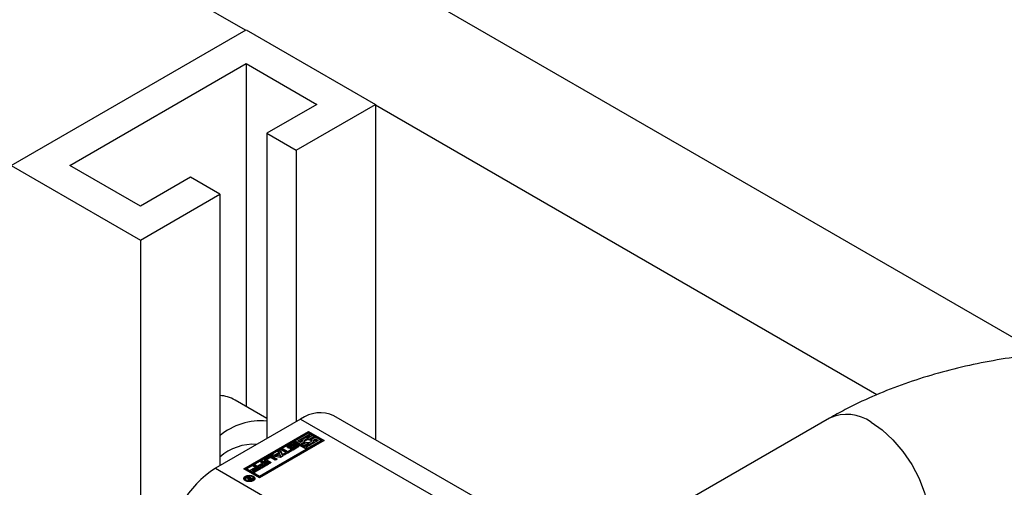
# Model space of a CAD drawing. Header units: millimetres. Extents: x 0 to 25230, y 0 to 17820.
# Tile 241 of 244: x 22560 to 22915, y 16567 to 16735. Entities that reach past the tile are written whole.
import ezdxf

# ---------------------------------------------------------------- set-up
doc = ezdxf.new("R2010")
doc.units = ezdxf.units.MM
doc.linetypes.add('SLD-Sólida', pattern=[0])
doc.layers.add('REFERÊNCIAS', color=9, linetype='SLD-Sólida')

msp = doc.modelspace()

# ---------------------------------------------------------------- linework, layer by layer
at = {"color": 7, "linetype": 'SLD-Sólida', "lineweight": 25, "ltscale": 30}
for p, q in [((22556.51, 16682.75), (22641.36, 16731.73)), ((22641.36, 16731.73), (22688.03, 16704.79)), ((22577.72, 16682.75), (22641.36, 16719.48)), ((22641.36, 16719.48), (22666.82, 16704.79)), ((22641.36, 16719.48), (22641.36, 16595.71)), ((22666.82, 16704.79), (22648.79, 16694.38)), ((22659.39, 16688.26), (22688.03, 16704.79)), ((22688.03, 16704.79), (22688.03, 16583.69)), ((22648.79, 16694.38), (22659.39, 16688.26)), ((22648.79, 16694.38), (22648.79, 16584.15)), ((22659.39, 16688.26), (22659.39, 16590.27)), ((22556.51, 16682.75), (22603.18, 16655.8)), ((22603.18, 16668.05), (22577.72, 16682.75)), ((22621.21, 16678.46), (22603.18, 16668.05)), ((22631.82, 16672.34), (22621.21, 16678.46)), ((22603.18, 16655.8), (22631.82, 16672.34)), ((22631.82, 16672.34), (22631.82, 16574.35)), ((22603.18, 16655.8), (22603.18, 16447.94)), ((22648.79, 16591.42), (22637.3, 16598.05)), ((22660.98, 16591.19), (22630.22, 16573.43)), ((22660.98, 16591.19), (22711.26, 16562.17)), ((22723.26, 16563.35), (22672.98, 16592.38)), ((22851.92, 16591.54), (22763.18, 16540.31)), ((22640.51, 16573.25), (22663.85, 16586.72)), ((22663.85, 16586.72), (22669.42, 16583.5)), ((22663.85, 16586.72), (22663.85, 16586.23)), ((22663.85, 16586.23), (22640.94, 16573)), ((22658.44, 16582.99), (22641.56, 16573.25)), ((22669.42, 16583.5), (22646.08, 16570.03)), ((22662.96, 16580.38), (22658.44, 16582.99)), ((22663.85, 16586.11), (22658.97, 16583.3)), ((22658.97, 16583.3), (22660.96, 16582.14)), ((22658.97, 16582.81), (22658.97, 16583.3)), ((22660.02, 16583.3), (22664.37, 16585.81)), ((22660.96, 16582.75), (22660.02, 16583.3)), ((22660.44, 16583.05), (22661.78, 16583.82)), ((22661.68, 16583.16), (22660.96, 16582.75)), ((22660.96, 16582.14), (22662.54, 16583.05)), ((22661.64, 16583.4), (22661.64, 16583.14)), ((22662.54, 16582.56), (22662.54, 16583.05)), ((22662.94, 16584.49), (22664.37, 16585.32)), ((22667.32, 16583.5), (22662.96, 16580.99)), ((22663.49, 16580.69), (22668.37, 16583.5)), ((22663.49, 16580.2), (22668.37, 16583.01)), ((22663.85, 16586.23), (22668.99, 16583.26)), ((22664.37, 16585.81), (22663.85, 16586.11)), ((22665.32, 16585.26), (22664.07, 16584.54)), ((22664.27, 16584.05), (22665.84, 16584.96)), ((22664.27, 16583.56), (22665.84, 16584.47)), ((22664.27, 16583.56), (22664.27, 16584.05)), ((22664.37, 16585.32), (22664.37, 16585.81)), ((22666.37, 16584.66), (22664.79, 16583.75)), ((22664.79, 16583.26), (22664.79, 16583.75)), ((22664.79, 16583.26), (22664.87, 16583.15)), ((22665.84, 16584.96), (22665.32, 16585.26)), ((22665.65, 16583.63), (22666.37, 16584.05)), ((22665.69, 16583.17), (22666.37, 16583.56)), ((22665.69, 16582.91), (22665.69, 16583.4)), ((22665.84, 16584.47), (22665.84, 16584.96)), ((22668.37, 16583.5), (22666.37, 16584.66)), ((22666.37, 16584.05), (22667.32, 16583.5)), ((22666.37, 16583.56), (22666.37, 16584.05)), ((22666.37, 16583.56), (22666.89, 16583.26)), ((22668.37, 16583.01), (22668.37, 16583.5)), ((22646.08, 16570.64), (22662.96, 16580.38)), ((22646.08, 16570.15), (22662.96, 16579.89)), ((22652.92, 16579.46), (22653.68, 16579.9)), ((22653.09, 16579.14), (22652.92, 16579.46)), ((22653.68, 16579.9), (22654.71, 16577.96)), ((22653.68, 16579.41), (22653.68, 16579.9)), ((22653.98, 16580.07), (22654.69, 16580.49)), ((22655.63, 16579.12), (22653.98, 16580.07)), ((22654.4, 16579.83), (22654.69, 16580)), ((22654.69, 16580.49), (22656.35, 16579.53)), ((22654.69, 16580), (22654.69, 16580.49)), ((22654.69, 16580), (22656.35, 16579.04)), ((22657.86, 16579.78), (22655.2, 16578.24)), ((22656.43, 16581.08), (22656.24, 16580.93)), ((22656.35, 16579.53), (22657.32, 16580.09)), ((22656.35, 16579.04), (22657.32, 16579.6)), ((22656.35, 16579.04), (22656.35, 16579.53)), ((22656.43, 16581.57), (22657.74, 16582.33)), ((22656.43, 16581.08), (22657.74, 16581.84)), ((22656.43, 16581.08), (22656.43, 16581.57)), ((22656.96, 16581.14), (22656.96, 16580.65)), ((22656.96, 16580.63), (22656.96, 16581.12)), ((22656.96, 16580.63), (22656.96, 16580.62)), ((22658.22, 16581.94), (22657.09, 16581.3)), ((22657.1, 16580.61), (22657.1, 16581.05)), ((22657.22, 16580.61), (22657.22, 16581.07)), ((22657.29, 16580.28), (22657.84, 16580.6)), ((22657.32, 16580.09), (22657.86, 16579.78)), ((22657.32, 16579.6), (22657.32, 16580.09)), ((22657.32, 16579.6), (22657.44, 16579.54)), ((22657.36, 16580.63), (22657.37, 16580.63)), ((22657.37, 16581.12), (22658.63, 16581.82)), ((22657.37, 16580.63), (22658.63, 16581.33)), ((22657.37, 16580.63), (22657.37, 16581.12)), ((22657.74, 16581.84), (22657.74, 16582.33)), ((22659.06, 16581.46), (22657.79, 16580.77)), ((22657.84, 16580.11), (22657.84, 16580.6)), ((22657.84, 16580.11), (22657.84, 16580.11)), ((22657.84, 16580.11), (22657.84, 16580.11)), ((22657.91, 16580.1), (22657.91, 16580.58)), ((22658.03, 16580.1), (22658.03, 16580.58)), ((22658.13, 16580.12), (22658.13, 16580.61)), ((22658.23, 16580.66), (22659.35, 16581.3)), ((22658.23, 16580.17), (22659.35, 16580.81)), ((22658.23, 16580.17), (22658.23, 16580.66)), ((22658.61, 16582), (22658.6, 16582)), ((22659.15, 16582.31), (22658.61, 16582)), ((22658.63, 16581.33), (22658.63, 16581.82)), ((22660.02, 16581.02), (22658.7, 16580.26)), ((22658.97, 16582.81), (22660.96, 16581.65)), ((22659.35, 16580.81), (22659.35, 16581.3)), ((22659.44, 16580.88), (22659.44, 16581.37)), ((22659.48, 16580.97), (22659.48, 16581.46)), ((22659.48, 16580.96), (22659.48, 16581.45)), ((22660.96, 16581.65), (22662.54, 16582.56)), ((22660.96, 16581.65), (22660.96, 16582.14)), ((22663.07, 16582.75), (22661.49, 16581.84)), ((22661.49, 16581.84), (22662.01, 16581.54)), ((22661.49, 16581.35), (22661.49, 16581.84)), ((22661.49, 16581.35), (22662.01, 16581.05)), ((22662.01, 16581.54), (22663.26, 16582.25)), ((22662.01, 16581.05), (22663.26, 16581.76)), ((22662.01, 16581.05), (22662.01, 16581.54)), ((22662.96, 16580.99), (22663.49, 16580.69)), ((22662.96, 16580.5), (22662.96, 16580.99)), ((22662.96, 16580.5), (22663.49, 16580.2)), ((22662.96, 16579.89), (22662.96, 16580.38)), ((22663.26, 16581.76), (22663.26, 16582.25)), ((22663.49, 16580.2), (22663.49, 16580.69)), ((22646.51, 16575.76), (22647.22, 16576.17)), ((22647.22, 16576.17), (22649.41, 16574.9)), ((22647.22, 16575.68), (22647.22, 16576.17)), ((22648.08, 16576.75), (22649.6, 16577.62)), ((22648.08, 16576.26), (22649.6, 16577.13)), ((22648.08, 16576.26), (22648.08, 16576.75)), ((22649.66, 16575.05), (22648.08, 16575.96)), ((22648.78, 16576.46), (22648.78, 16575.97)), ((22649.88, 16577.17), (22648.87, 16576.58)), ((22648.87, 16576.33), (22650.38, 16575.46)), ((22648.87, 16575.84), (22648.87, 16576.33)), ((22649.6, 16577.13), (22649.6, 16577.62)), ((22650.31, 16577.96), (22651.08, 16578.4)), ((22653.67, 16577.36), (22650.31, 16577.96)), ((22651.82, 16576.3), (22650.32, 16577.17)), ((22650.96, 16577.84), (22651.08, 16577.91)), ((22650.96, 16577.62), (22652.54, 16576.71)), ((22650.96, 16577.13), (22650.96, 16577.62)), ((22650.96, 16577.13), (22652.12, 16576.47)), ((22651.08, 16578.4), (22651.64, 16578.3)), ((22651.08, 16577.91), (22651.08, 16578.4)), ((22651.08, 16577.91), (22651.64, 16577.81)), ((22651.64, 16578.3), (22653.09, 16579.14)), ((22651.64, 16577.81), (22653.09, 16578.65)), ((22651.64, 16577.81), (22651.64, 16578.3)), ((22652.54, 16576.71), (22651.82, 16576.3)), ((22653.32, 16578.71), (22652.37, 16578.17)), ((22652.37, 16578.17), (22653.71, 16577.94)), ((22652.37, 16577.68), (22652.37, 16578.17)), ((22652.37, 16577.68), (22653.71, 16577.45)), ((22653.09, 16579.07), (22653.68, 16579.41)), ((22653.09, 16578.65), (22653.09, 16579.14)), ((22653.71, 16577.94), (22653.32, 16578.71)), ((22654.71, 16577.96), (22653.67, 16577.36)), ((22653.68, 16579.41), (22654.51, 16577.85)), ((22653.71, 16577.45), (22653.71, 16577.94)), ((22654.66, 16578.55), (22655.63, 16579.12)), ((22655.2, 16578.24), (22654.66, 16578.55)), ((22655.08, 16578.31), (22655.63, 16578.63)), ((22655.63, 16578.63), (22655.63, 16579.12)), ((22630.22, 16573.43), (22680.5, 16544.41)), ((22646.08, 16570.03), (22640.51, 16573.25)), ((22641.56, 16572.76), (22641.56, 16573.25)), ((22641.56, 16573.25), (22646.08, 16570.64)), ((22641.56, 16572.76), (22646.08, 16570.15)), ((22643.04, 16572.89), (22644.65, 16573.82)), ((22643.57, 16572.59), (22643.04, 16572.89)), ((22643.46, 16572.65), (22644.65, 16573.33)), ((22645.18, 16573.51), (22643.57, 16572.59)), ((22643.87, 16572.32), (22645.56, 16573.3)), ((22644.4, 16572.01), (22643.87, 16572.32)), ((22643.9, 16574.25), (22644.61, 16574.66)), ((22644.65, 16573.82), (22643.9, 16574.25)), ((22644.29, 16572.08), (22645.56, 16572.81)), ((22644.32, 16574.01), (22644.61, 16574.17)), ((22646.8, 16573.4), (22644.4, 16572.01)), ((22644.61, 16574.66), (22646.8, 16573.4)), ((22644.61, 16574.17), (22644.61, 16574.66)), ((22644.61, 16574.17), (22646.38, 16573.15)), ((22644.65, 16573.33), (22644.65, 16573.82)), ((22645.56, 16573.3), (22645.18, 16573.51)), ((22645.56, 16572.81), (22645.56, 16573.3)), ((22645.65, 16574.4), (22647.26, 16575.33)), ((22646.18, 16574.09), (22645.65, 16574.4)), ((22646.07, 16574.16), (22647.26, 16574.84)), ((22647.79, 16575.02), (22646.18, 16574.09)), ((22646.48, 16573.83), (22648.17, 16574.8)), ((22647.01, 16573.52), (22646.48, 16573.83)), ((22647.26, 16575.33), (22646.51, 16575.76)), ((22646.9, 16573.58), (22648.17, 16574.31)), ((22646.93, 16575.52), (22647.22, 16575.68)), ((22649.41, 16574.9), (22647.01, 16573.52)), ((22647.22, 16575.68), (22648.99, 16574.66)), ((22647.26, 16574.84), (22647.26, 16575.33)), ((22648.17, 16574.8), (22647.79, 16575.02)), ((22648.17, 16574.31), (22648.17, 16574.8)), ((22648.87, 16575.84), (22649.96, 16575.22)), ((22650.38, 16575.46), (22649.66, 16575.05)), ((22640.95, 16569.75), (22640.95, 16569.26)), ((22640.95, 16569.26), (22641.04, 16568.96)), ((22641.12, 16569.85), (22641.46, 16570.06)), ((22642.08, 16569.73), (22641.12, 16569.85)), ((22641.46, 16570.06), (22642.57, 16569.88)), ((22641.46, 16569.81), (22641.46, 16570.06)), ((22641.86, 16570.28), (22642.16, 16570.46)), ((22642.57, 16569.88), (22641.86, 16570.28)), ((22642.08, 16569.33), (22642.08, 16569.73)), ((22642.08, 16569.47), (22642.36, 16569.42)), ((22642.16, 16570.46), (22643.68, 16569.58)), ((22642.16, 16570.11), (22642.16, 16570.46)), ((22642.36, 16569.58), (22642.36, 16569.18)), ((22642.45, 16569.16), (22642.45, 16569.45)), ((22642.56, 16569.15), (22642.56, 16569.4)), ((22642.57, 16569.8), (22642.57, 16569.88)), ((22642.64, 16569.84), (22642.57, 16569.8)), ((22643.13, 16569.55), (22642.64, 16569.84)), ((22642.77, 16569.15), (22642.77, 16569.39)), ((22642.94, 16569.44), (22642.98, 16569.46)), ((22642.94, 16569.19), (22642.94, 16569.44)), ((22642.98, 16569.46), (22643.02, 16569.49)), ((22642.98, 16569.2), (22642.98, 16569.46)), ((22643.02, 16569.49), (22643.13, 16569.55)), ((22643.02, 16569.22), (22643.02, 16569.49)), ((22643.13, 16569.27), (22643.13, 16569.55)), ((22643.13, 16569.4), (22643.25, 16569.33)), ((22643.68, 16569.58), (22643.18, 16569.29)), ((22643.94, 16568.96), (22644.03, 16569.26)), ((22644.03, 16569.26), (22644.03, 16569.75)), ((22646.08, 16570.64), (22646.08, 16570.15))]:
    msp.add_line(p, q, dxfattribs=at)
at = {"color": 7, "linetype": 'SLD-Sólida', "lineweight": 25, "ltscale": 30, "flags": 128}
for points in [[(22866.92, 16590.05), (22870.93, 16587.29), (22874.8, 16583.74), (22878.39, 16579.54), (22881.56, 16574.83), (22884.2, 16569.79), (22886.21, 16564.59), (22887.53, 16559.43), (22888.11, 16554.49), (22887.91, 16549.95), (22886.96, 16545.97), (22885.29, 16542.7), (22882.95, 16540.26), (22881.92, 16539.57)], [(22664.07, 16584.54), (22663.58, 16584.57), (22663.09, 16584.52), (22662.63, 16584.4), (22662.24, 16584.23), (22661.93, 16584), (22661.73, 16583.74), (22661.64, 16583.45), (22661.68, 16583.16)], [(22662.54, 16583.05), (22662.41, 16583.27), (22662.41, 16583.51), (22662.53, 16583.73), (22662.77, 16583.92), (22663.09, 16584.06), (22663.48, 16584.13), (22663.88, 16584.13), (22664.27, 16584.05)], [(22664.79, 16583.75), (22664.92, 16583.52), (22664.93, 16583.29), (22664.81, 16583.07), (22664.57, 16582.88), (22664.24, 16582.74), (22663.85, 16582.67), (22663.45, 16582.67), (22663.07, 16582.75)], [(22663.26, 16582.25), (22663.76, 16582.23), (22664.25, 16582.28), (22664.71, 16582.4), (22665.1, 16582.57), (22665.41, 16582.8), (22665.61, 16583.06), (22665.69, 16583.35), (22665.65, 16583.63)], [(22657.79, 16580.77), (22657.47, 16580.65), (22657.1, 16580.61), (22656.73, 16580.66), (22656.42, 16580.78), (22656.21, 16580.96), (22656.14, 16581.18), (22656.22, 16581.39), (22656.43, 16581.57)], [(22656.96, 16580.65), (22656.96, 16580.64), (22656.96, 16580.63)], [(22658.63, 16581.82), (22658.95, 16581.94), (22659.32, 16581.98), (22659.7, 16581.94), (22660.01, 16581.82), (22660.23, 16581.64), (22660.3, 16581.42), (22660.23, 16581.2), (22660.02, 16581.02)], [(22659.08, 16581.47), (22658.95, 16581.45), (22658.63, 16581.33)], [(22659.48, 16580.96), (22659.48, 16580.97), (22659.48, 16580.97)], [(22648.08, 16576.26), (22647.96, 16576.17), (22647.9, 16576.11)], [(22643.25, 16570.81), (22643.89, 16570.56), (22644.32, 16570.19), (22644.48, 16569.75), (22644.32, 16569.31), (22643.89, 16568.94), (22643.25, 16568.69), (22642.49, 16568.6), (22641.73, 16568.69), (22641.08, 16568.94), (22640.65, 16569.31), (22640.5, 16569.75), (22640.65, 16570.19), (22641.08, 16570.56), (22641.73, 16570.81), (22642.49, 16570.89), (22643.25, 16570.81)], [(22640.55, 16569.5), (22640.65, 16569.7), (22641.04, 16570.04)], [(22643.91, 16570.09), (22643.58, 16570.37), (22643.08, 16570.57), (22642.49, 16570.63), (22641.9, 16570.57), (22641.4, 16570.37), (22641.07, 16570.09), (22640.95, 16569.75), (22641.07, 16569.41), (22641.4, 16569.12), (22641.9, 16568.93), (22642.49, 16568.86), (22643.08, 16568.93), (22643.58, 16569.12), (22643.91, 16569.41), (22644.03, 16569.75), (22643.91, 16570.09)], [(22643.94, 16570.04), (22644.32, 16569.7), (22644.43, 16569.5)]]:
    msp.add_lwpolyline(points, dxfattribs=at)
at = {"color": 7, "linetype": 'SLD-Sólida', "lineweight": 25, "ltscale": 900}
for centre, radius, start, end in [((22630.93, 16586.79), 12.94, 60.5284, 86.0786), ((22646.84, 16567.04), 23.53, 85.2571, 129.6866), ((22668.01, 16581.38), 12.07, 65.6932, 125.6171), ((22858.16, 16578.04), 14.86, 53.8771, 114.8125), ((22663.66, 16582.06), 1.62, 67.801, 137.5092), ((22643.92, 16563.97), 18.12, 86.0619, 131.8837), ((22657.06, 16581.14), 0.105, 138.05, 188.1695), ((22657.08, 16581.18), 0.133, 208.3877, 279.8715), ((22657.28, 16580.96), 0.38, 119.1017, 140.6021), ((22657.09, 16581.62), 0.565, 270.7481, 283.275), ((22657.05, 16581.77), 0.723, 283.276, 296.199), ((22658.02, 16581.58), 1.49, 240.7757, 297.5485), ((22658.43, 16581.01), 1.49, 61.0012, 117.5236), ((22658.39, 16580.61), 1.39, 91.8241, 118.1145), ((22657.92, 16580.75), 0.178, 241.2045, 264.8586), ((22657.95, 16580.95), 0.376, 263.4009, 281.551), ((22657.93, 16581.14), 0.57, 279.8195, 290.9865), ((22657.93, 16580.64), 0.551, 282.8382, 291.1332), ((22657.9, 16581.24), 0.671, 290.6186, 299.4541), ((22657.9, 16580.75), 0.671, 290.6186, 299.4541), ((22658.53, 16581.39), 0.644, 109.0168, 119.7264), ((22658.52, 16581.43), 0.598, 96.2516, 108.8736), ((22658.49, 16581.67), 0.35, 81.4888, 96.3601), ((22658.52, 16581.85), 0.171, 62.3792, 80.6615), ((22659.39, 16580.85), 0.698, 111.9474, 118.745), ((22659.38, 16580.88), 0.668, 101.8035, 111.4197), ((22659.34, 16581.07), 0.466, 87.8027, 101.8587), ((22659.35, 16581.35), 0.189, 60.5391, 89.8262), ((22659.15, 16581.66), 0.407, 299.4955, 314.9548), ((22659.15, 16581.17), 0.409, 299.5252, 314.9251), ((22659.34, 16581.48), 0.15, 312.0551, 347.8065), ((22659.34, 16580.99), 0.15, 312.0509, 347.8246), ((22659.42, 16581.46), 0.0616, 352.2826, 67.2411), ((22659.43, 16580.38), 1.11, 45.9105, 87.7238), ((22663.67, 16585.15), 3.41, 263.1527, 282.3626), ((22664.94, 16582.92), 0.753, 325.0317, 359.2233), ((22648.23, 16576.36), 0.419, 110.7904, 249.2096), ((22648.94, 16575.98), 0.154, 185.4434, 245.7034), ((22648.92, 16576.46), 0.134, 110.911, 249.089), ((22650.28, 16576.31), 1.48, 62.6079, 117.3921), ((22650.28, 16575.82), 1.48, 62.6123, 117.3877), ((22650.1, 16576.75), 0.473, 62.6084, 117.3916), ((22650.1, 16542.36), 36.88, 122.6061, 177.3941), ((22642.22, 16569.54), 0.243, 124.8822, 203.5155), ((22642.35, 16569.63), 0.405, 208.4521, 243.0075), ((22642.61, 16569.99), 0.841, 238.6094, 270.2262), ((22642.75, 16569.41), 0.427, 115.6019, 154.3981), ((22642.51, 16569.58), 0.142, 174.6321, 244.569), ((22642.73, 16569.89), 0.518, 236.8678, 250.6117), ((22642.69, 16569.78), 0.401, 250.7193, 281.3182), ((22642.64, 16570.19), 1.04, 268.105, 286.6947), ((22642.61, 16570.14), 0.775, 282.0418, 295.6484), ((22642.58, 16570.36), 1.22, 287.131, 299.1066)]:
    msp.add_arc(centre, radius, start, end, dxfattribs=at)
at = {"color": 7, "linetype": 'SLD-Sólida', "lineweight": 25, "ltscale": 30}
msp.add_open_spline([(23051.62, 16591.54), (23049.93, 16592.48), (23045.09, 16595.2), (23036.75, 16599.18), (23026.49, 16603.32), (23015.78, 16606.87), (23004.71, 16609.85), (22993.34, 16612.24), (22981.73, 16614.04), (22969.97, 16615.25), (22958.1, 16615.86), (22946.2, 16615.88), (22934.33, 16615.3), (22922.56, 16614.13), (22910.95, 16612.37), (22899.56, 16610.02), (22888.46, 16607.08), (22877.71, 16603.56), (22867.37, 16599.43), (22858.79, 16595.38), (22853.77, 16592.57), (22851.92, 16591.54)], degree=3, knots=[0, 0, 0, 0, 0.027993, 0.080105, 0.133351, 0.187655, 0.242858, 0.298804, 0.355335, 0.412293, 0.469507, 0.526809, 0.584033, 0.640994, 0.697536, 0.753513, 0.808793, 0.863267, 0.916839, 0.969437, 1, 1, 1, 1], dxfattribs=at)
at = {"layer": 'REFERÊNCIAS', "linetype": 'SLD-Sólida', "lineweight": 25, "ltscale": 30}
for p, q in [((22928.46, 16614.62), (22605.07, 16801.3)), ((22641.05, 16731.55), (22562.65, 16776.81)), ((22869, 16599.96), (22688.03, 16704.43))]:
    msp.add_line(p, q, dxfattribs=at)

doc.saveas('drawing.dxf')
